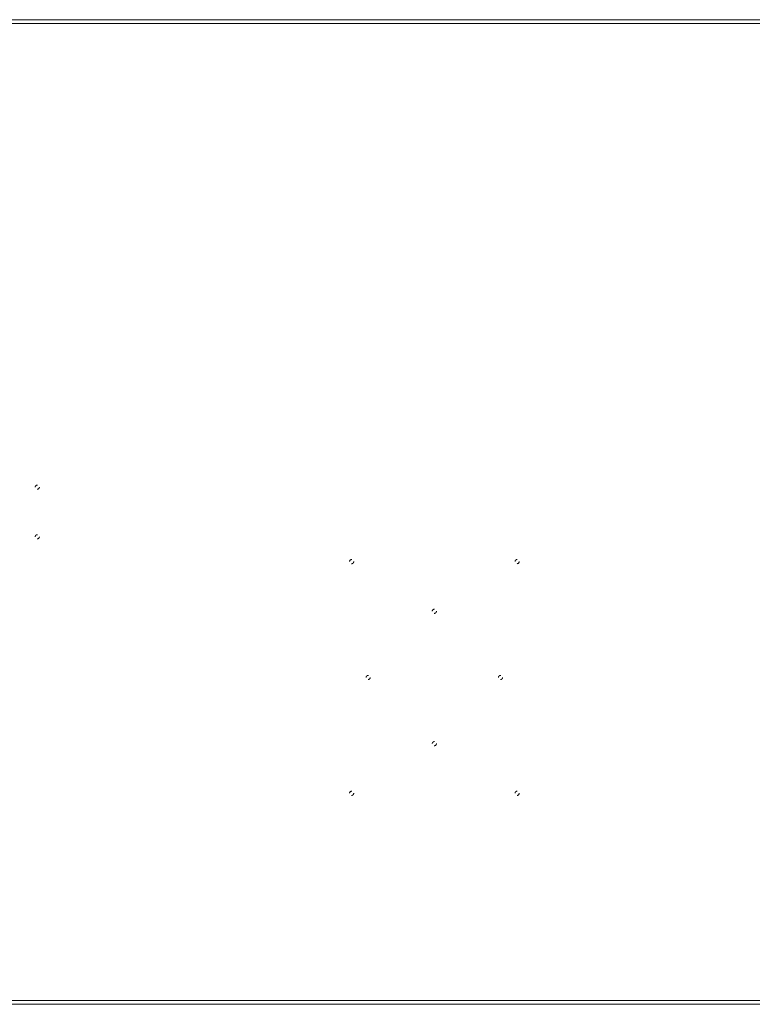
# Model space of a CAD drawing. Header units: inches. Extents: x 16.8 to 112.3, y 43.7 to 73.5.
# Tile 5 of 7: x 68.1 to 90.2, y 43.7 to 73.5. Entities that reach past the tile are written whole.
import ezdxf

# ---------------------------------------------------------------- set-up
doc = ezdxf.new("R2010")
doc.units = ezdxf.units.IN
doc.header["$MEASUREMENT"] = 0
doc.linetypes.add('SLD-Dashed', pattern=[0.075, 0.05, -0.025])
doc.linetypes.add('SLD-Solid', pattern=[0])

msp = doc.modelspace()

# ---------------------------------------------------------------- linework, layer by layer
at = {"color": 7, "linetype": 'SLD-Solid', "lineweight": 15}
for p, q in [((16.845, 73.465), (112.345, 73.465)), ((112.227, 73.347), (16.963, 73.347)), ((16.963, 73.347), (112.227, 73.347)), ((16.963, 43.833), (112.227, 43.833)), ((112.227, 43.833), (16.963, 43.833)), ((112.345, 43.715), (16.845, 43.715))]:
    msp.add_line(p, q, dxfattribs=at)
at = {"color": 7, "linetype": 'SLD-Dashed', "lineweight": 0}
for centre in [(68.595, 59.34), (68.595, 57.84), (78.095, 57.09), (83.095, 57.09), (80.595, 55.59), (78.595, 53.59), (82.595, 53.59), (80.595, 51.59), (78.095, 50.09), (83.095, 50.09)]:
    msp.add_circle(centre, 0.0625, dxfattribs=at)

doc.saveas('drawing.dxf')
